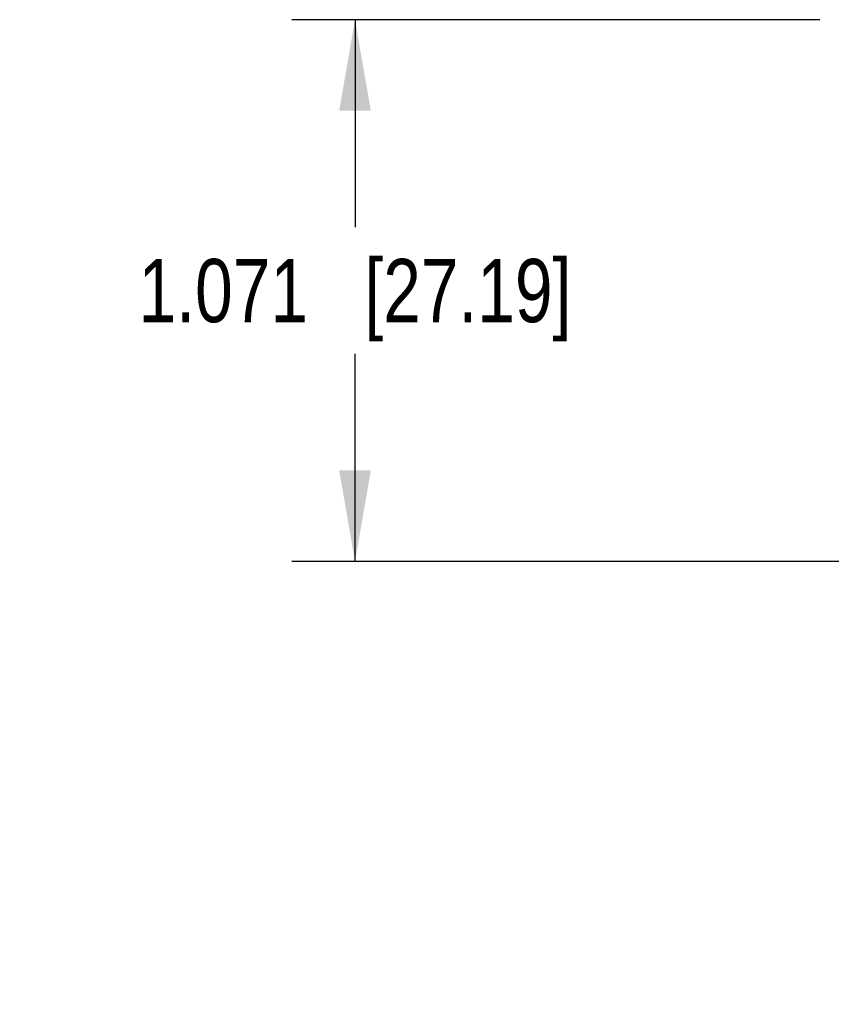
# Model space of a CAD drawing. Header units: inches. Extents: x 0 to 22, y 0 to 17.
# Tile 2 of 40: x 6 to 7.6, y 4.3 to 6.3. Entities that reach past the tile are written whole.
import ezdxf

# ---------------------------------------------------------------- set-up
doc = ezdxf.new("R2010")
doc.units = ezdxf.units.IN
doc.header["$LTSCALE"] = 1.21
doc.header["$MEASUREMENT"] = 0
doc.layers.get('0').update_dxf_attribs({"linetype": 'CONTINUOUS'})
doc.layers.add('DIMENSIONS', color=7, linetype='CONTINUOUS')
doc.styles.get("Standard").update_dxf_attribs({"font": 'txt', "width": 0.8})
doc.dimstyles.new('DIMSTYLE_2', dxfattribs={"dimtxt": 0.125, "dimasz": 0.18, "dimexe": 0.125, "dimexo": 0.0625, "dimgap": 0.0625, "dimtad": 0, "dimtih": 1, "dimtoh": 1, "dimzin": 4, "dimdsep": 46, "dimtxsty": 'STANDARD', "dimblk": '_FILLED', "dimblk1": '_FILLED', "dimblk2": '_FILLED', "dimcen": 0.09, "dimazin": 1, "dimtp": 0.01, "dimtm": 0.01, "dimtfac": 1, "dimtofl": 0, "dimtmove": 0, "dimatfit": 3, "dimldrblk": '_FILLED', "dimfxl": 1, "dimtolj": 1, "dimtzin": 4, "dimarcsym": 0})

# ---------------------------------------------------------------- blocks, each defined once
blk = doc.blocks.new('_FILLED')
at = {"color": 0, "linetype": 'BYBLOCK'}
blk.add_solid([(0, 0), (-1, 0.174), (-1, -0.174)], dxfattribs=at)
blk = doc.blocks.new('*D8')
at = {"layer": 'DIMENSIONS', "color": 2, "linetype": 'CONTINUOUS'}
for p, q in [((9.4078, 5.2756), (9.4078, 4.316)), ((10.5359, 5.2735), (10.5359, 4.316)), ((9.9718, 4.441), (9.0396, 4.441)), ((9.4078, 4.441), (9.9718, 4.441)), ((10.5359, 4.441), (9.9718, 4.441))]:
    blk.add_line(p, q, dxfattribs=at)
at = {"layer": 'DIMENSIONS', "color": 2, "linetype": 'CONTINUOUS', "xscale": 0.18, "yscale": 0.18, "zscale": 0.18, "rotation": 180}
blk.add_blockref('_FILLED', (9.4078, 4.441), dxfattribs=at)
at = {"layer": 'DIMENSIONS', "color": 2, "linetype": 'CONTINUOUS', "xscale": 0.18, "yscale": 0.18, "zscale": 0.18}
blk.add_blockref('_FILLED', (10.5359, 4.441), dxfattribs=at)
at = {"layer": 'DIMENSIONS', "color": 2, "linetype": 'CONTINUOUS', "insert": (8.9771, 4.5035), "char_height": 0.125, "width": 1.625, "attachment_point": 3, "line_spacing_factor": 0.9}
blk.add_mtext('2X 1.128{\\ftxt.shx;\\W1.000000;\\H0.125000; }[28.66]', dxfattribs=at)
blk = doc.blocks.new('*D9')
at = {"layer": 'DIMENSIONS', "color": 2, "linetype": 'CONTINUOUS'}
for p, q in [((7.5724, 6.2615), (6.5291, 6.2615)), ((6.6541, 6.2615), (6.6541, 5.8512)), ((6.6541, 5.191), (6.6541, 5.6012)), ((9.7263, 5.191), (6.5291, 5.191))]:
    blk.add_line(p, q, dxfattribs=at)
at = {"layer": 'DIMENSIONS', "color": 2, "linetype": 'CONTINUOUS', "xscale": 0.18, "yscale": 0.18, "zscale": 0.18}
for p, rotation in [((6.6541, 6.2615), 90), ((6.6541, 5.191), 270)]:
    blk.add_blockref('_FILLED', p, dxfattribs=dict(at, rotation=rotation))
at = {"layer": 'DIMENSIONS', "color": 2, "linetype": 'CONTINUOUS', "insert": (6.6541, 5.7887), "char_height": 0.125, "width": 1.325, "attachment_point": 2, "line_spacing_factor": 0.9}
blk.add_mtext('1.071{\\ftxt.shx;\\W1.000000;\\H0.125000; }[27.19]', dxfattribs=at)

msp = doc.modelspace()

# ---------------------------------------------------------------- dimensions: what is measured, and where the dimension line sits
at = {"layer": 'DIMENSIONS', "color": 2, "linetype": 'CONTINUOUS'}
dim = msp.add_linear_dim(base=(6.6541, 5.191), p1=(7.6349, 6.2615), p2=(9.7888, 5.191), angle=270, dimstyle='DIMSTYLE_2', dxfattribs=at)
dim.commit()
dim.dimension.update_dxf_attribs({"geometry": '*D9', "text_midpoint": (6.6541, 5.7262), "dimtype": 160})
dim = msp.add_linear_dim(base=(9.4078, 4.441), p1=(10.5359, 5.336), p2=(9.4078, 5.3381), angle=180, text='2X <>', dimstyle='DIMSTYLE_2', dxfattribs=at)
dim.commit()
dim.dimension.update_dxf_attribs({"geometry": '*D8', "text_midpoint": (8.1646, 4.441), "dimtype": 160})

doc.saveas('drawing.dxf')
